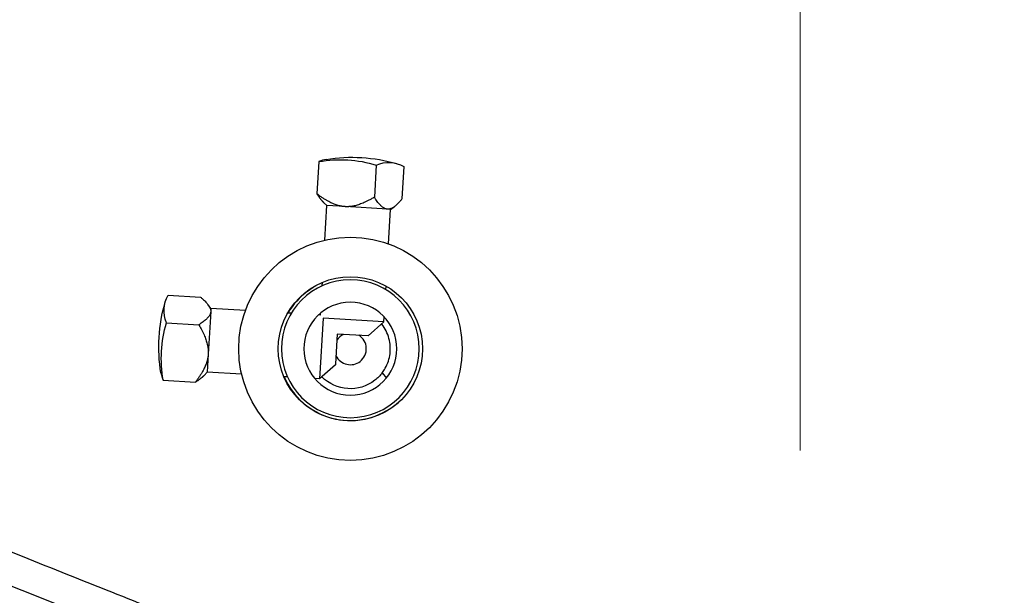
# Model space of a CAD drawing. Extents: x 0 to 796, y 0 to 496.
# Tile 132 of 242: x 122.95 to 126.8, y 424.51 to 426.77. Entities that reach past the tile are written whole.
import ezdxf

# ---------------------------------------------------------------- set-up
doc = ezdxf.new("R2010")
doc.units = 0
doc.header["$LTSCALE"] = 12
doc.header["$MEASUREMENT"] = 0
doc.header["$PDMODE"] = 1
doc.layers.get('0').update_dxf_attribs({"linetype": 'CONTINUOUS'})
doc.layers.get('Defpoints').update_dxf_attribs({"linetype": 'CONTINUOUS'})
doc.layers.add('D', color=2, linetype='CONTINUOUS')
doc.layers.add('X', color=1, linetype='CONTINUOUS')
doc.layers.add('Leader', color=41, linetype='CONTINUOUS', lineweight=13)
doc.styles.get("Standard").update_dxf_attribs({"font": 'SIMPLEX.SHX', "width": 0.875})
doc.dimstyles.get("Standard").update_dxf_attribs({"dimscale": 28, "dimtxt": 0.125, "dimasz": 0.125, "dimexe": 0.04375, "dimexo": 0.0625, "dimgap": 0.04375, "dimtad": 0, "dimtih": 1, "dimtoh": 1, "dimdec": 4, "dimzin": 12, "dimdsep": 46, "dimlunit": 5, "dimtxsty": 'Standard', "dimcen": 0, "dimclrd": 256, "dimclre": 256, "dimclrt": 256, "dimadec": 1, "dimazin": 3, "dimtfac": 0.875, "dimtdec": 4, "dimtofl": 0, "dimtmove": 0, "dimatfit": 2, "dimfxl": 1, "dimtolj": 1, "dimtzin": 12, "dimlwd": 13, "dimlwe": 13, "dimarcsym": 0})

# ---------------------------------------------------------------- blocks, each defined once
blk = doc.blocks.new('*D110')
at = {"layer": 'D', "lineweight": 13, "transparency": 16777216}
for p, q in [((128.3408, 478.4498), (197.6044, 478.4498)), ((196.3794, 474.9498), (196.3794, 426.8946)), ((196.3794, 372.8894), (196.3794, 420.9446)), ((127.7548, 369.3894), (197.6044, 369.3894))]:
    blk.add_line(p, q, dxfattribs=at)
at = {"layer": 'D', "transparency": 16777216}
for points in [[(195.7961, 474.9498), (196.9627, 474.9498), (196.3794, 478.4498)], [(195.7961, 372.8894), (196.9627, 372.8894), (196.3794, 369.3894)]]:
    blk.add_solid(points, dxfattribs=at)
at = {"layer": 'Defpoints', "color": 0, "transparency": 16777216}
for p in [(126.5908, 478.4498), (126.0048, 369.3894), (196.3794, 369.3894)]:
    blk.add_point(p, dxfattribs=at)
at = {"layer": 'D', "transparency": 16777216, "insert": (196.3794, 423.9196), "char_height": 3.5, "attachment_point": 5}
blk.add_mtext('\\A1;109{}{\\C2;%%p1}', dxfattribs=at)

msp = doc.modelspace()

# ---------------------------------------------------------------- linework, layer by layer
for radius, start, end in [(38.5, 197.916453, 72.429247), (20.28868, 0, 165.594392)]:
    msp.add_arc((126.00479, 423.70338), radius, start, end)
at = {"extrusion": (5.43852e-32, 2.22045e-16, -1)}
for radius, start, end in [(20.4375, 15.611501, 344.388499), (20.25, 14.433795, 345.47877)]:
    msp.add_arc((-126.00479, 423.70338), radius, start, end, dxfattribs=at)
at = {"layer": 'Leader'}
msp.add_line((126.00229, 425.07838), (126.00229, 465.67699), dxfattribs=at)
at = {"layer": 'X', "extrusion": (-2.44929e-16, -1, -2.22045e-16)}
for p, q in [((124.11749, 426.2109), (124.10994, 426.0843)), ((124.34244, 426.19747), (124.33488, 426.07088)), ((124.4505, 426.19103), (124.44295, 426.06443)), ((124.14908, 426.03844), (124.13611, 426.05071)), ((124.14102, 425.90339), (124.14908, 426.03844)), ((124.21982, 426.03422), (124.14908, 426.03844)), ((124.38633, 426.02429), (124.21982, 426.03422)), ((124.39863, 426.02355), (124.38633, 426.02429)), ((124.39057, 425.8885), (124.39863, 426.02355)), ((124.39863, 426.02355), (124.41297, 426.03419)), ((124.07351, 425.70349), (124.09484, 425.71928)), ((124.1303, 425.72376), (124.13113, 425.73776)), ((124.37986, 425.70887), (124.38069, 425.72287)), ((123.52722, 425.6871), (123.65381, 425.67954)), ((123.69469, 425.63523), (123.68405, 425.64956)), ((123.69396, 425.62293), (123.68402, 425.45642)), ((123.69469, 425.63523), (123.69396, 425.62293)), ((123.82975, 425.62717), (123.69469, 425.63523)), ((124.00937, 425.61645), (123.99538, 425.61729)), ((124.12349, 425.60965), (124.11622, 425.61008)), ((124.12349, 425.60965), (124.12392, 425.61692)), ((124.37237, 425.58334), (124.37348, 425.60203)), ((123.52077, 425.57904), (123.64737, 425.57148)), ((124.13423, 425.59755), (124.12002, 425.35941)), ((124.37237, 425.58334), (124.13423, 425.59755)), ((124.30996, 425.52796), (124.37237, 425.58334)), ((124.18961, 425.53514), (124.18265, 425.41851)), ((124.30996, 425.52796), (124.18961, 425.53514)), ((123.68402, 425.45642), (123.6798, 425.38567)), ((124.18243, 425.41479), (124.12002, 425.35941)), ((124.18265, 425.41851), (124.18243, 425.41479)), ((123.6798, 425.38567), (123.66753, 425.37271)), ((123.81486, 425.37762), (123.6798, 425.38567)), ((123.99448, 425.3669), (123.98049, 425.36773)), ((124.36592, 425.38339), (124.38207, 425.36264)), ((123.50735, 425.35409), (123.63394, 425.34654)), ((124.12002, 425.35941), (124.10133, 425.36052)), ((124.40814, 425.25135), (124.42948, 425.26715))]:
    msp.add_line(p, q, dxfattribs=at)
at = {"layer": 'X'}
for centre, radius in [((126.00229, 423.70338), 6.9375), ((124.24082, 425.47742), 0.4375), ((124.24082, 425.47742), 0.2825)]:
    msp.add_circle(centre, radius, dxfattribs=at)
at = {"layer": 'X', "extrusion": (5.43852e-32, 2.22045e-16, -1)}
for radius in [0.27, 0.182]:
    msp.add_circle((-124.24082, 425.47742), radius, dxfattribs=at)
at = {"layer": 'X'}
for centre, radius, start, end in [((126.00479, 423.70338), 7.0285, 281.839686, 96.951408), ((126.00479, 423.70338), 7.0068, 267.628122, 92.447931), ((126.00479, 423.70338), 6.9475, 267.628122, 92.447931), ((124.24082, 425.47742), 0.28125, 126.50585, 150.19759), ((124.24082, 425.47742), 0.0625, 115.77964, 147.39114), ((124.24082, 425.47742), 0.0625, 307.88189, 57.39114), ((124.24082, 425.47742), 0.0625, 205.77964, 307.88189), ((124.24082, 425.47742), 0.28125, 202.97319, 306.50585)]:
    msp.add_arc(centre, radius, start, end, dxfattribs=at)
at = {"layer": 'X', "extrusion": (5.43852e-32, 2.22045e-16, -1)}
for centre, radius, start, end in [((-124.2486, 425.60775), 0.62, 80.48996, 106.33926), ((-124.11049, 425.4852), 0.62, 350.48996, 16.33926), ((-124.24082, 425.47742), 0.1565, 232.11811, 315.45191), ((-124.24082, 425.47742), 0.1565, 216.93048, 232.11811)]:
    msp.add_arc(centre, radius, start, end, dxfattribs=at)
at = {"layer": 'X', "extrusion": (5.23853e-32, 2.22045e-16, -1)}
msp.add_ellipse((124.19457, 425.61098), major_axis=(0.03617, 0.60619), ratio=0.9013877, start_param=-0.2073218, end_param=0.2073218, dxfattribs=at)
at = {"layer": 'X'}
for centre, major_axis in [((124.13613, 425.61446), (0.03617, 0.60619)), ((124.10378, 425.37273), (-0.60619, 0.03617))]:
    msp.add_ellipse(centre, major_axis=major_axis, ratio=0.4330129, start_param=0.0990441, end_param=0.2073218, dxfattribs=at)
at = {"layer": 'X', "extrusion": (5.85483e-32, 2.22045e-16, -1)}
for centre, major_axis in [((124.36107, 425.60104), (0.03617, 0.60619)), ((124.11721, 425.59767), (-0.60619, 0.03617))]:
    msp.add_ellipse(centre, major_axis=major_axis, ratio=0.4330129, start_param=-0.2073218, end_param=0.2073218, dxfattribs=at)
at = {"layer": 'X', "extrusion": (5.70075e-32, 2.22045e-16, -1)}
msp.add_ellipse((124.10727, 425.43117), major_axis=(-0.60619, 0.03617), ratio=0.9013877, start_param=-0.2073218, end_param=0.2073218, dxfattribs=at)
at = {"layer": 'X'}
for points, weights in [([(124.21982, 426.03422), (124.17324, 426.037), (124.10994, 426.0843)], [2.06132118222, 2.06132118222, 1.70765438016]), ([(124.10994, 426.0843), (124.12438, 426.06181), (124.13611, 426.05071)], [1.70765438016, 1.86687468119, 1.95441422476]), ([(124.33488, 426.07088), (124.26641, 426.03144), (124.21982, 426.03422)], [1.70765438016, 2.06132118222, 2.06132118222]), ([(124.38633, 426.02429), (124.36395, 426.02562), (124.33488, 426.07088)], [2.06132118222, 2.06132118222, 1.70765438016]), ([(124.44295, 426.06443), (124.40871, 426.02295), (124.38633, 426.02429)], [1.70765438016, 2.06132118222, 2.06132118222]), ([(123.65381, 425.67954), (123.69529, 425.64531), (123.69396, 425.62293)], [1.70765438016, 2.06132118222, 2.06132118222]), ([(123.69396, 425.62293), (123.69262, 425.60055), (123.64737, 425.57148)], [2.06132118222, 2.06132118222, 1.70765438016]), ([(123.64737, 425.57148), (123.6868, 425.50301), (123.68402, 425.45642)], [1.70765438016, 2.06132118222, 2.06132118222]), ([(123.68402, 425.45642), (123.68124, 425.40983), (123.63394, 425.34654)], [2.06132118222, 2.06132118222, 1.70765438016]), ([(123.63394, 425.34654), (123.65644, 425.36098), (123.66753, 425.37271)], [1.70765438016, 1.86687468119, 1.95441422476])]:
    msp.add_rational_spline(points, weights, degree=2, dxfattribs=at)
for points, knots in [([(124.36592, 425.38339), (124.37016, 425.38905), (124.37403, 425.39498), (124.38753, 425.41914), (124.39373, 425.43895), (124.39846, 425.47681), (124.3974, 425.49765), (124.38666, 425.53792), (124.37691, 425.55736), (124.36393, 425.57405), (124.36351, 425.57458), (124.36309, 425.57511)], [-1.15285388, -1.15285388, -1.15285388, -1.15285388, -1.09916135, -1.09916135, -0.94072695, -0.94072695, -0.78476241, -0.78476241, -0.62879788, -0.62879788, -0.62366527, -0.62366527, -0.62366527, -0.62366527]), ([(120.75667, 425.54285), (120.85742, 425.50259), (120.96953, 425.45779), (121.2274, 425.35474), (121.37702, 425.29496), (121.75636, 425.14337), (121.98911, 425.05036), (122.44769, 424.86712), (122.67594, 424.77591), (123.1305, 424.59427), (123.3571, 424.50372), (123.77578, 424.33641), (123.97683, 424.25607), (124.31683, 424.12021), (124.45831, 424.06368), (124.61642, 424.00049), (124.66115, 423.98262), (124.7224, 423.95814), (124.74321, 423.94983), (124.76415, 423.94146), (124.76925, 423.93942), (124.77561, 423.93688), (124.77538, 423.93697), (124.77687, 423.93638)], [0.0726579, 0.0726579, 0.0726579, 0.0726579, 0.4780255, 0.4780255, 0.9692135, 0.9692135, 1.7206951, 1.7206951, 2.4646136, 2.4646136, 3.3264211, 3.3264211, 4.1004193, 4.1004193, 4.7564061, 4.7564061, 5.080432, 5.080432, 5.3305056, 5.3305056, 5.4714336, 5.4714336, 5.6135753, 5.6135753, 5.6135753, 5.6135753]), ([(124.73048, 423.8203), (124.72982, 423.82057), (124.7299, 423.82054), (124.7202, 423.82441), (124.67316, 423.84321), (124.55096, 423.89204), (124.49668, 423.91373), (124.34774, 423.97325), (124.24345, 424.01492), (123.943, 424.13498), (123.73546, 424.21791), (123.31914, 424.38427), (123.10157, 424.47122), (122.66825, 424.64437), (122.45225, 424.73069), (121.99419, 424.91372), (121.7503, 425.01118), (121.35885, 425.16761), (121.20816, 425.22782), (120.93946, 425.3352), (120.8183, 425.38361), (120.71029, 425.42677)], [0, 0, 0, 0, 0.0970717, 0.0970717, 0.67827, 0.67827, 1.0128397, 1.0128397, 1.4877716, 1.4877716, 2.2853421, 2.2853421, 3.114338, 3.114338, 3.8242167, 3.8242167, 4.6111666, 4.6111666, 5.1047827, 5.1047827, 5.5392581, 5.5392581, 5.5392581, 5.5392581])]:
    msp.add_open_spline(points, degree=3, knots=knots, dxfattribs=at)

# ---------------------------------------------------------------- dimensions: what is measured, and where the dimension line sits
at = {"layer": 'D'}
dim = msp.add_linear_dim(base=(196.37939, 369.38942), p1=(126.59079, 478.44982), p2=(126.00479, 369.38942), angle=90, text='<>{}{\\C2;%%p1}', dimstyle='Standard', override={"dimdec": 3}, dxfattribs=at)
dim.commit()
dim.dimension.update_dxf_attribs({"geometry": '*D110', "text_midpoint": (196.37939, 423.91962)})

doc.saveas('drawing.dxf')
